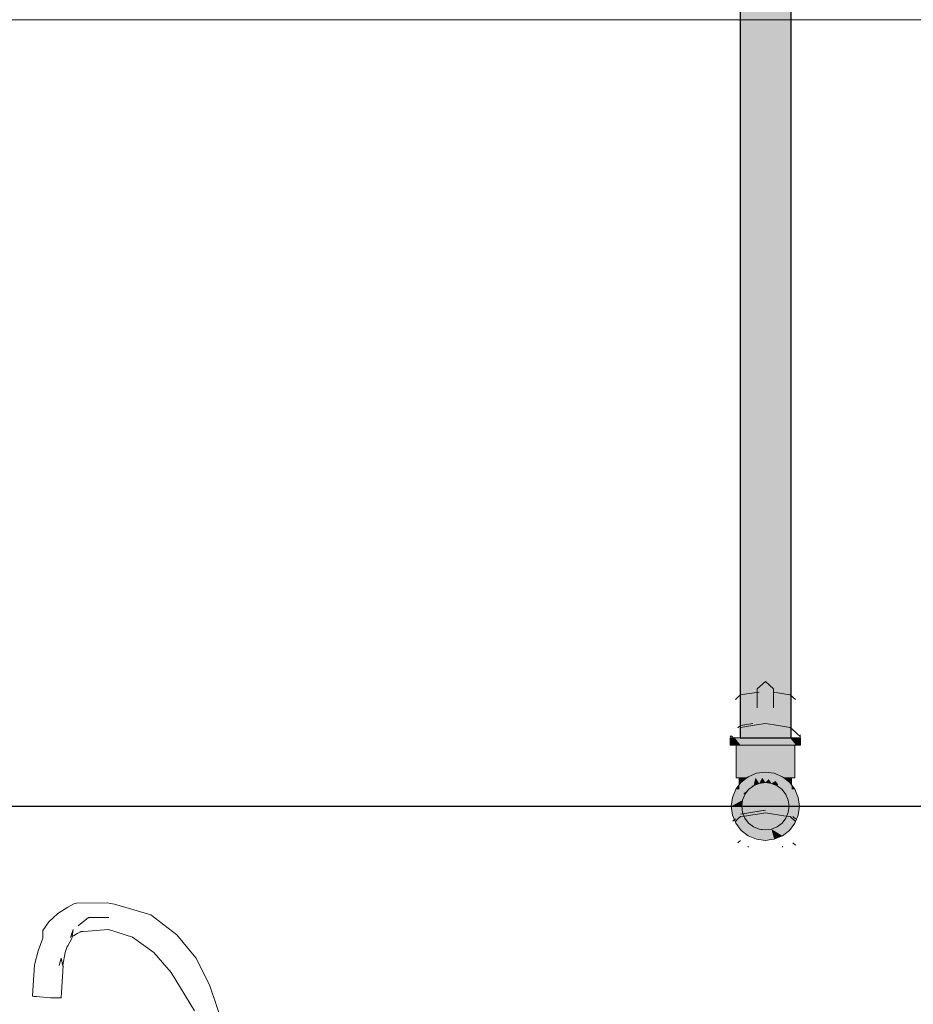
# Model space of a CAD drawing. Header units: millimetres. Extents: x -16331 to -10174, y -4135 to -3584.
# Tile 97 of 256: x -10360.5 to -10358.77, y -4014.78 to -4012.87. Entities that reach past the tile are written whole.
import ezdxf

# ---------------------------------------------------------------- set-up
doc = ezdxf.new("R2010")
doc.units = ezdxf.units.MM
doc.layers.add('AF-Condutos', color=4, linetype='Continuous')
doc.layers.add('DI-Eixos', color=7, linetype='Continuous')
for name, color, linetype, lineweight in [('AF-Peça de utilização', 152, 'Continuous', 18), ('DI-Elementos externos em vista', 9, 'Continuous', 5), ('IFC-IfcFlowTerminal-Contorno', 250, 'Continuous', 5), ('IFC-IfcWallStandardCase-Contorno', 250, 'Continuous', 5)]:
    doc.layers.add(name, color=color, linetype=linetype, lineweight=lineweight)

msp = doc.modelspace()

# ---------------------------------------------------------------- hatches: boundary and pattern name
at = {"layer": 'AF-Condutos', "linetype": 'Continuous'}
msp.add_hatch(color=151, dxfattribs=at).paths.add_polyline_path([(-10359.0103, -4014.2607), (-10359.0059, -4014.2607), (-10359.0059, -4010.5657), (-10359.0103, -4010.5657), (-10359.0225, -4010.5657), (-10359.0405, -4010.5657), (-10359.0612, -4010.5657), (-10359.0809, -4010.5657), (-10359.0964, -4010.5657), (-10359.1048, -4010.5657), (-10359.1048, -4014.2607), (-10359.0964, -4014.2607), (-10359.0809, -4014.2607), (-10359.0612, -4014.2607), (-10359.0405, -4014.2607), (-10359.0225, -4014.2607)])
at = {"layer": 'AF-Peça de utilização', "linetype": 'Continuous'}
for points in [[(-10359.1239, -4014.2607), (-10359.1239, -4014.2743), (-10359.1216, -4014.2743), (-10359.1148, -4014.2743), (-10359.1127, -4014.2743), (-10359.104, -4014.2743), (-10359.1127, -4014.2634), (-10359.1148, -4014.2607), (-10359.1216, -4014.2607)], [(-10358.997, -4014.2743), (-10358.9991, -4014.2717), (-10359.0079, -4014.2607), (-10359.0219, -4014.2607), (-10359.0383, -4014.2607), (-10359.0559, -4014.2607), (-10359.0735, -4014.2607), (-10359.0899, -4014.2607), (-10359.104, -4014.2607), (-10359.1148, -4014.2607), (-10359.104, -4014.2743), (-10359.0899, -4014.2743), (-10359.0735, -4014.2743), (-10359.0559, -4014.2743), (-10359.0383, -4014.2743), (-10359.0219, -4014.2743), (-10359.0079, -4014.2743), (-10358.9991, -4014.2743)], [(-10358.9879, -4014.2607), (-10358.9903, -4014.2607), (-10358.997, -4014.2607), (-10359.0079, -4014.2607), (-10358.997, -4014.2743), (-10358.9903, -4014.2743), (-10358.9879, -4014.2743)], [(-10359.1127, -4014.2743), (-10359.1127, -4014.3376), (-10359.1108, -4014.3376), (-10359.1063, -4014.3376), (-10359.1062, -4014.3259), (-10359.1056, -4014.2743), (-10359.1108, -4014.2743)], [(-10359.1051, -4014.3376), (-10359.0961, -4014.3376), (-10359.0938, -4014.3376), (-10359.0916, -4014.3376), (-10359.0889, -4014.3356), (-10359.085, -4014.334), (-10359.0852, -4014.3328), (-10359.0961, -4014.2743), (-10359.1051, -4014.2743), (-10359.1056, -4014.2743), (-10359.1062, -4014.3259), (-10359.1063, -4014.3376)], [(-10359.085, -4014.334), (-10359.0843, -4014.3337), (-10359.0843, -4014.2743), (-10359.0961, -4014.2743)], [(-10359.0725, -4014.3289), (-10359.0706, -4014.3287), (-10359.0706, -4014.2743), (-10359.0843, -4014.2743)], [(-10359.0843, -4014.3305), (-10359.0843, -4014.3337), (-10359.073, -4014.329), (-10359.0725, -4014.3289), (-10359.0725, -4014.3288), (-10359.0843, -4014.2743)], [(-10359.0441, -4014.3252), (-10359.0559, -4014.2743), (-10359.0706, -4014.2743), (-10359.0584, -4014.3271), (-10359.0559, -4014.3267), (-10359.0412, -4014.3376)], [(-10359.0706, -4014.2743), (-10359.0706, -4014.3248), (-10359.0706, -4014.3287), (-10359.0584, -4014.3271), (-10359.0585, -4014.3264)], [(-10359.0412, -4014.3287), (-10359.0412, -4014.2743), (-10359.0559, -4014.2743), (-10359.0434, -4014.3284)], [(-10359.0285, -4014.3333), (-10359.0291, -4014.3303), (-10359.0412, -4014.2743), (-10359.0412, -4014.328), (-10359.0401, -4014.3288), (-10359.0389, -4014.329)], [(-10359.0275, -4014.3337), (-10359.0275, -4014.2743), (-10359.0412, -4014.2743), (-10359.0285, -4014.3333)], [(-10359.0056, -4014.3376), (-10359.0062, -4014.2801), (-10359.0067, -4014.2743), (-10359.0158, -4014.2743), (-10359.0275, -4014.2743), (-10359.0204, -4014.3366), (-10359.0275, -4014.2743), (-10359.0275, -4014.3321), (-10359.0275, -4014.3337), (-10359.0229, -4014.3356), (-10359.0203, -4014.3376), (-10359.018, -4014.3376), (-10359.0158, -4014.3376), (-10359.0067, -4014.3376)], [(-10358.9991, -4014.2743), (-10359.0011, -4014.2743), (-10359.0067, -4014.2743), (-10359.0011, -4014.3376), (-10358.9991, -4014.3376)], [(-10359.0011, -4014.3376), (-10359.0062, -4014.2801), (-10359.0056, -4014.3376)], [(-10359.1065, -4014.3511), (-10359.1058, -4014.3503), (-10359.1031, -4014.3376), (-10359.1063, -4014.3376)], [(-10359.1058, -4014.3503), (-10359.1026, -4014.3461), (-10359.1025, -4014.346), (-10359.0997, -4014.3438), (-10359.0947, -4014.34), (-10359.0956, -4014.3376), (-10359.0961, -4014.3376), (-10359.1031, -4014.3376), (-10359.1054, -4014.3482)], [(-10359.0916, -4014.3376), (-10359.1026, -4014.3461), (-10359.0788, -4014.3531), (-10359.0878, -4014.3376), (-10359.0889, -4014.3356)], [(-10359.0956, -4014.3376), (-10359.0954, -4014.3383), (-10359.0947, -4014.34), (-10359.0916, -4014.3376), (-10359.0938, -4014.3376)], [(-10359.0678, -4014.3485), (-10359.0641, -4014.3418), (-10359.0619, -4014.3376), (-10359.0576, -4014.3443), (-10359.0559, -4014.3469), (-10359.0559, -4014.3436), (-10359.0559, -4014.3376), (-10359.0559, -4014.3469), (-10359.0471, -4014.3376), (-10359.0389, -4014.329), (-10359.0559, -4014.3267), (-10359.073, -4014.329), (-10359.0707, -4014.3376), (-10359.0687, -4014.3453), (-10359.0707, -4014.3376), (-10359.073, -4014.329), (-10359.0889, -4014.3356), (-10359.0878, -4014.3376), (-10359.0788, -4014.3531), (-10359.0751, -4014.3376), (-10359.0695, -4014.3459)], [(-10359.0751, -4014.3376), (-10359.0788, -4014.3531), (-10359.0678, -4014.3485)], [(-10359.0619, -4014.3376), (-10359.0678, -4014.3485), (-10359.0559, -4014.3469)], [(-10359.0441, -4014.3485), (-10359.0413, -4014.3468), (-10359.0363, -4014.3438), (-10359.0316, -4014.3499), (-10359.0314, -4014.3502), (-10359.0263, -4014.3376), (-10359.0314, -4014.3502), (-10359.0241, -4014.3376), (-10359.0229, -4014.3356), (-10359.0389, -4014.329), (-10359.041, -4014.3376), (-10359.0389, -4014.329), (-10359.0437, -4014.3341), (-10359.0471, -4014.3376), (-10359.0412, -4014.3376), (-10359.0411, -4014.3375), (-10359.0412, -4014.3376), (-10359.0432, -4014.3453), (-10359.0412, -4014.3376), (-10359.0471, -4014.3376), (-10359.0496, -4014.3403), (-10359.046, -4014.3456), (-10359.0441, -4014.3485), (-10359.0449, -4014.3455), (-10359.0454, -4014.3436), (-10359.0441, -4014.3485), (-10359.0432, -4014.3453)], [(-10359.0412, -4014.328), (-10359.0412, -4014.3287), (-10359.0401, -4014.3288)], [(-10359.0053, -4014.3599), (-10359.0054, -4014.3511), (-10359.0093, -4014.3461), (-10359.0203, -4014.3376), (-10359.0229, -4014.3356), (-10359.0241, -4014.3376), (-10359.033, -4014.3531), (-10359.0236, -4014.3604)], [(-10359.0163, -4014.3376), (-10359.018, -4014.3376), (-10359.0203, -4014.3376), (-10359.0172, -4014.34), (-10359.0165, -4014.3383)], [(-10359.0163, -4014.3376), (-10359.0172, -4014.34), (-10359.0122, -4014.3438)], [(-10359.0118, -4014.3441), (-10359.0093, -4014.346), (-10359.0158, -4014.3376), (-10359.0163, -4014.3376), (-10359.0122, -4014.3438)], [(-10359.006, -4014.3503), (-10359.0065, -4014.3482), (-10359.0087, -4014.3376), (-10359.0158, -4014.3376), (-10359.0093, -4014.346), (-10359.0093, -4014.3461)], [(-10359.0054, -4014.3511), (-10359.0056, -4014.3376), (-10359.0087, -4014.3376), (-10359.006, -4014.3503)], [(-10359.0932, -4014.3641), (-10359.0883, -4014.3604), (-10359.0916, -4014.3603), (-10359.0883, -4014.3604), (-10359.0788, -4014.3531), (-10359.0885, -4014.3526), (-10359.0907, -4014.358), (-10359.0885, -4014.3526), (-10359.0826, -4014.3529), (-10359.082, -4014.3521), (-10359.0876, -4014.3505), (-10359.0883, -4014.3522), (-10359.0876, -4014.3505), (-10359.0959, -4014.3481), (-10359.0964, -4014.3523), (-10359.0959, -4014.3481), (-10359.1026, -4014.3461), (-10359.1065, -4014.3511), (-10359.1066, -4014.3599), (-10359.0974, -4014.3601), (-10359.1131, -4014.3597), (-10359.0985, -4014.3682)], [(-10359.1131, -4014.3597), (-10359.1066, -4014.3599), (-10359.1065, -4014.3511)], [(-10359.0559, -4014.4385), (-10359.0441, -4014.437), (-10359.033, -4014.4324), (-10359.0236, -4014.4251), (-10359.0163, -4014.4156), (-10359.0117, -4014.4046), (-10359.0101, -4014.3927), (-10359.0117, -4014.3809), (-10359.0163, -4014.3698), (-10359.0236, -4014.3604), (-10359.033, -4014.3531), (-10359.0441, -4014.3485), (-10359.0559, -4014.3469), (-10359.0678, -4014.3485), (-10359.0788, -4014.3531), (-10359.0883, -4014.3604), (-10359.0956, -4014.3698), (-10359.1002, -4014.3809), (-10359.1017, -4014.3927), (-10359.1002, -4014.4046), (-10359.0956, -4014.4156), (-10359.0883, -4014.4251), (-10359.0788, -4014.4324), (-10359.0678, -4014.437)], [(-10359.0788, -4014.3531), (-10359.082, -4014.3521), (-10359.0826, -4014.3529)], [(-10359.0496, -4014.3403), (-10359.0559, -4014.3469), (-10359.0441, -4014.3485)], [(-10359.0363, -4014.3438), (-10359.0441, -4014.3485), (-10359.033, -4014.3531)], [(-10359.0317, -4014.3501), (-10359.0314, -4014.3502), (-10359.0316, -4014.3499), (-10359.0363, -4014.3438), (-10359.0342, -4014.3498), (-10359.033, -4014.3531), (-10359.0314, -4014.3502)], [(-10359.0093, -4014.346), (-10359.0093, -4014.3461), (-10359.0093, -4014.3461)], [(-10358.9988, -4014.3597), (-10359.0054, -4014.3511), (-10359.0053, -4014.3599)], [(-10359.1197, -4014.3757), (-10359.1219, -4014.3927), (-10359.1002, -4014.3809), (-10359.0956, -4014.3698), (-10359.1131, -4014.3597)], [(-10359.0985, -4014.3682), (-10359.0956, -4014.3698), (-10359.0883, -4014.3604)], [(-10359.0163, -4014.3698), (-10359.013, -4014.3706), (-10358.9922, -4014.3757), (-10358.9988, -4014.3597), (-10359.0144, -4014.3601), (-10359.0134, -4014.3682), (-10359.0144, -4014.3601), (-10359.0236, -4014.3604)], [(-10359.0163, -4014.4156), (-10359.0236, -4014.4251), (-10359.0093, -4014.4394), (-10358.9988, -4014.4257), (-10358.9922, -4014.4098), (-10358.9899, -4014.3927), (-10358.9922, -4014.3757), (-10359.0163, -4014.3698), (-10359.0117, -4014.3809), (-10359.0101, -4014.3927), (-10359.0117, -4014.4046)], [(-10359.1219, -4014.3927), (-10359.1051, -4014.3927), (-10359.1017, -4014.3927), (-10359.1002, -4014.3809), (-10359.1082, -4014.3853)], [(-10359.0883, -4014.4251), (-10359.0956, -4014.4156), (-10359.1002, -4014.4046), (-10359.1017, -4014.3927), (-10359.1219, -4014.3927), (-10359.1197, -4014.4098), (-10359.1131, -4014.4257), (-10359.1026, -4014.4394), (-10359.0889, -4014.4499)], [(-10359.0559, -4014.4587), (-10359.0446, -4014.4573), (-10359.0389, -4014.4565), (-10359.0441, -4014.437), (-10359.0559, -4014.4385), (-10359.0678, -4014.437), (-10359.0559, -4014.4513), (-10359.0655, -4014.4398), (-10359.0678, -4014.437), (-10359.0662, -4014.4399), (-10359.0617, -4014.4483), (-10359.0678, -4014.437), (-10359.0788, -4014.4324), (-10359.0697, -4014.444), (-10359.0761, -4014.4359), (-10359.0788, -4014.4324), (-10359.0781, -4014.4356), (-10359.077, -4014.4402), (-10359.0788, -4014.4324), (-10359.0883, -4014.4251), (-10359.0818, -4014.4376), (-10359.0861, -4014.4294), (-10359.0883, -4014.4251), (-10359.0884, -4014.4284), (-10359.0885, -4014.434), (-10359.0889, -4014.4499), (-10359.073, -4014.4565)], [(-10359.0229, -4014.4499), (-10359.0236, -4014.4251), (-10359.033, -4014.4324), (-10359.0441, -4014.437)], [(-10359.0235, -4014.4284), (-10359.0229, -4014.4499), (-10359.0093, -4014.4394), (-10359.0212, -4014.4275), (-10359.0236, -4014.4251)], [(-10359.0631, -4014.4389), (-10359.0588, -4014.4382), (-10359.0678, -4014.437)], [(-10359.0432, -4014.4402), (-10359.0389, -4014.4565), (-10359.0229, -4014.4499), (-10359.0413, -4014.4387), (-10359.0441, -4014.437)]]:
    msp.add_hatch(color=161, dxfattribs=at).paths.add_polyline_path(points)

# ---------------------------------------------------------------- linework, layer by layer
at = {"layer": 'AF-Condutos'}
for p, q in [((-10359.1048, -4010.5657), (-10359.1048, -4014.2607)), ((-10359.0059, -4014.2607), (-10359.0059, -4010.5657)), ((-10359.1048, -4014.2607), (-10359.0964, -4014.2607)), ((-10359.0964, -4014.2607), (-10359.0809, -4014.2607)), ((-10359.0809, -4014.2607), (-10359.0612, -4014.2607)), ((-10359.0612, -4014.2607), (-10359.0405, -4014.2607)), ((-10359.0405, -4014.2607), (-10359.0225, -4014.2607)), ((-10359.0225, -4014.2607), (-10359.0103, -4014.2607)), ((-10359.0103, -4014.2607), (-10359.0059, -4014.2607))]:
    msp.add_line(p, q, dxfattribs=at)
at = {"layer": 'AF-Peça de utilização'}
for p, q in [((-10359.1216, -4014.2607), (-10359.1239, -4014.2607)), ((-10359.1239, -4014.2607), (-10359.1239, -4014.2743)), ((-10359.1148, -4014.2607), (-10359.1216, -4014.2607)), ((-10359.104, -4014.2607), (-10359.1148, -4014.2607)), ((-10359.0899, -4014.2607), (-10359.104, -4014.2607)), ((-10359.0735, -4014.2607), (-10359.0899, -4014.2607)), ((-10359.0559, -4014.2607), (-10359.0735, -4014.2607)), ((-10359.0383, -4014.2607), (-10359.0559, -4014.2607)), ((-10359.0219, -4014.2607), (-10359.0383, -4014.2607)), ((-10359.0079, -4014.2607), (-10359.0219, -4014.2607)), ((-10358.997, -4014.2607), (-10359.0079, -4014.2607)), ((-10358.9903, -4014.2607), (-10358.997, -4014.2607)), ((-10358.9879, -4014.2607), (-10358.9903, -4014.2607)), ((-10358.9879, -4014.2743), (-10358.9879, -4014.2607)), ((-10359.1239, -4014.2743), (-10359.1216, -4014.2743)), ((-10359.1216, -4014.2743), (-10359.1148, -4014.2743)), ((-10359.1148, -4014.2743), (-10359.1127, -4014.2743)), ((-10359.1127, -4014.2743), (-10359.104, -4014.2743)), ((-10359.1108, -4014.2743), (-10359.1127, -4014.2743)), ((-10359.1127, -4014.2743), (-10359.1127, -4014.3376)), ((-10359.1056, -4014.2743), (-10359.1108, -4014.2743)), ((-10359.1051, -4014.2743), (-10359.1056, -4014.2743)), ((-10359.0961, -4014.2743), (-10359.1051, -4014.2743)), ((-10359.104, -4014.2743), (-10359.0899, -4014.2743)), ((-10359.0843, -4014.2743), (-10359.0961, -4014.2743)), ((-10359.0899, -4014.2743), (-10359.0735, -4014.2743)), ((-10359.0706, -4014.2743), (-10359.0843, -4014.2743)), ((-10359.0735, -4014.2743), (-10359.0559, -4014.2743)), ((-10359.0559, -4014.2743), (-10359.0706, -4014.2743)), ((-10359.0412, -4014.2743), (-10359.0559, -4014.2743)), ((-10359.0559, -4014.2743), (-10359.0383, -4014.2743)), ((-10359.0275, -4014.2743), (-10359.0412, -4014.2743)), ((-10359.0383, -4014.2743), (-10359.0219, -4014.2743)), ((-10359.0158, -4014.2743), (-10359.0275, -4014.2743)), ((-10359.0219, -4014.2743), (-10359.0079, -4014.2743)), ((-10359.0067, -4014.2743), (-10359.0158, -4014.2743)), ((-10359.0079, -4014.2743), (-10358.9991, -4014.2743)), ((-10359.0011, -4014.2743), (-10359.0067, -4014.2743)), ((-10358.9991, -4014.2743), (-10359.0011, -4014.2743)), ((-10358.9991, -4014.2743), (-10358.997, -4014.2743)), ((-10358.9991, -4014.3376), (-10358.9991, -4014.2743)), ((-10358.997, -4014.2743), (-10358.9903, -4014.2743)), ((-10358.9903, -4014.2743), (-10358.9879, -4014.2743)), ((-10359.1127, -4014.3376), (-10359.1108, -4014.3376)), ((-10359.1108, -4014.3376), (-10359.1063, -4014.3376)), ((-10359.1063, -4014.3376), (-10359.1065, -4014.3511)), ((-10359.1063, -4014.3376), (-10359.1051, -4014.3376)), ((-10359.1031, -4014.3376), (-10359.1063, -4014.3376)), ((-10359.1051, -4014.3376), (-10359.0961, -4014.3376)), ((-10359.0961, -4014.3376), (-10359.1031, -4014.3376)), ((-10359.0916, -4014.3376), (-10359.1026, -4014.3461)), ((-10359.0961, -4014.3376), (-10359.0938, -4014.3376)), ((-10359.0956, -4014.3376), (-10359.0961, -4014.3376)), ((-10359.0938, -4014.3376), (-10359.0956, -4014.3376)), ((-10359.0916, -4014.3376), (-10359.0938, -4014.3376)), ((-10359.0938, -4014.3376), (-10359.0916, -4014.3376)), ((-10359.0889, -4014.3356), (-10359.0916, -4014.3376)), ((-10359.073, -4014.329), (-10359.0889, -4014.3356)), ((-10359.0559, -4014.3267), (-10359.073, -4014.329)), ((-10359.0389, -4014.329), (-10359.0559, -4014.3267)), ((-10359.0229, -4014.3356), (-10359.0389, -4014.329)), ((-10359.0203, -4014.3376), (-10359.0229, -4014.3356)), ((-10359.0093, -4014.3461), (-10359.0203, -4014.3376)), ((-10359.018, -4014.3376), (-10359.0203, -4014.3376)), ((-10359.0203, -4014.3376), (-10359.018, -4014.3376)), ((-10359.0163, -4014.3376), (-10359.018, -4014.3376)), ((-10359.018, -4014.3376), (-10359.0158, -4014.3376)), ((-10359.0158, -4014.3376), (-10359.0163, -4014.3376)), ((-10359.0158, -4014.3376), (-10359.0067, -4014.3376)), ((-10359.0087, -4014.3376), (-10359.0158, -4014.3376)), ((-10359.0056, -4014.3376), (-10359.0087, -4014.3376)), ((-10359.0067, -4014.3376), (-10359.0056, -4014.3376)), ((-10359.0056, -4014.3376), (-10359.0011, -4014.3376)), ((-10359.0054, -4014.3511), (-10359.0056, -4014.3376)), ((-10359.0011, -4014.3376), (-10358.9991, -4014.3376)), ((-10359.1065, -4014.3511), (-10359.1131, -4014.3597)), ((-10359.1026, -4014.3461), (-10359.1065, -4014.3511)), ((-10359.0883, -4014.3604), (-10359.0788, -4014.3531)), ((-10359.0788, -4014.3531), (-10359.0883, -4014.3604)), ((-10359.0788, -4014.3531), (-10359.0678, -4014.3485)), ((-10359.0678, -4014.3485), (-10359.0788, -4014.3531)), ((-10359.0678, -4014.3485), (-10359.0559, -4014.3469)), ((-10359.0559, -4014.3469), (-10359.0678, -4014.3485)), ((-10359.0559, -4014.3469), (-10359.0441, -4014.3485)), ((-10359.0441, -4014.3485), (-10359.0559, -4014.3469)), ((-10359.0441, -4014.3485), (-10359.033, -4014.3531)), ((-10359.033, -4014.3531), (-10359.0441, -4014.3485)), ((-10359.033, -4014.3531), (-10359.0236, -4014.3604)), ((-10359.0236, -4014.3604), (-10359.033, -4014.3531)), ((-10359.0054, -4014.3511), (-10359.0093, -4014.3461)), ((-10358.9988, -4014.3597), (-10359.0054, -4014.3511)), ((-10359.1197, -4014.3757), (-10359.1219, -4014.3927)), ((-10359.1131, -4014.3597), (-10359.1197, -4014.3757)), ((-10359.1002, -4014.3809), (-10359.0956, -4014.3698)), ((-10359.0956, -4014.3698), (-10359.1002, -4014.3809)), ((-10359.0956, -4014.3698), (-10359.0883, -4014.3604)), ((-10359.0883, -4014.3604), (-10359.0956, -4014.3698)), ((-10359.0236, -4014.3604), (-10359.0163, -4014.3698)), ((-10359.0163, -4014.3698), (-10359.0236, -4014.3604)), ((-10359.0163, -4014.3698), (-10359.0117, -4014.3809)), ((-10359.0117, -4014.3809), (-10359.0163, -4014.3698)), ((-10358.9922, -4014.3757), (-10358.9988, -4014.3597)), ((-10358.9899, -4014.3927), (-10358.9922, -4014.3757)), ((-10359.1219, -4014.3927), (-10359.1197, -4014.4098)), ((-10359.1017, -4014.3927), (-10359.1002, -4014.3809)), ((-10359.1002, -4014.3809), (-10359.1017, -4014.3927)), ((-10359.1002, -4014.4046), (-10359.1017, -4014.3927)), ((-10359.1017, -4014.3927), (-10359.1002, -4014.4046)), ((-10359.0117, -4014.3809), (-10359.0101, -4014.3927)), ((-10359.0101, -4014.3927), (-10359.0117, -4014.3809)), ((-10359.0101, -4014.3927), (-10359.0117, -4014.4046)), ((-10359.0117, -4014.4046), (-10359.0101, -4014.3927)), ((-10358.9922, -4014.4098), (-10358.9899, -4014.3927)), ((-10359.1197, -4014.4098), (-10359.1131, -4014.4257)), ((-10359.0956, -4014.4156), (-10359.1002, -4014.4046)), ((-10359.1002, -4014.4046), (-10359.0956, -4014.4156)), ((-10359.0117, -4014.4046), (-10359.0163, -4014.4156)), ((-10359.0163, -4014.4156), (-10359.0117, -4014.4046)), ((-10358.9988, -4014.4257), (-10358.9922, -4014.4098)), ((-10359.1131, -4014.4257), (-10359.1026, -4014.4394)), ((-10359.0883, -4014.4251), (-10359.0956, -4014.4156)), ((-10359.0956, -4014.4156), (-10359.0883, -4014.4251)), ((-10359.0788, -4014.4324), (-10359.0883, -4014.4251)), ((-10359.0883, -4014.4251), (-10359.0788, -4014.4324)), ((-10359.0678, -4014.437), (-10359.0788, -4014.4324)), ((-10359.0788, -4014.4324), (-10359.0678, -4014.437)), ((-10359.033, -4014.4324), (-10359.0441, -4014.437)), ((-10359.0441, -4014.437), (-10359.033, -4014.4324)), ((-10359.0236, -4014.4251), (-10359.033, -4014.4324)), ((-10359.033, -4014.4324), (-10359.0236, -4014.4251)), ((-10359.0163, -4014.4156), (-10359.0236, -4014.4251)), ((-10359.0236, -4014.4251), (-10359.0163, -4014.4156)), ((-10359.0093, -4014.4394), (-10358.9988, -4014.4257)), ((-10359.1026, -4014.4394), (-10359.0889, -4014.4499)), ((-10359.0889, -4014.4499), (-10359.073, -4014.4565)), ((-10359.0559, -4014.4385), (-10359.0678, -4014.437)), ((-10359.0678, -4014.437), (-10359.0559, -4014.4385)), ((-10359.0441, -4014.437), (-10359.0559, -4014.4385)), ((-10359.0559, -4014.4385), (-10359.0441, -4014.437)), ((-10359.0389, -4014.4565), (-10359.0229, -4014.4499)), ((-10359.0229, -4014.4499), (-10359.0093, -4014.4394)), ((-10359.073, -4014.4565), (-10359.0559, -4014.4587)), ((-10359.0559, -4014.4587), (-10359.0446, -4014.4573)), ((-10359.0446, -4014.4573), (-10359.0389, -4014.4565))]:
    msp.add_line(p, q, dxfattribs=at)
at = {"layer": 'DI-Eixos'}
msp.add_line((-10376.1671, -4014.3924), (-10355.1826, -4014.3924), dxfattribs=at)
at = {"layer": 'DI-Elementos externos em vista'}
for p, q in [((-10357.5826, -4012.8717), (-10362.5755, -4012.8717)), ((-10359.0559, -4014.1512), (-10359.0717, -4014.1658)), ((-10359.0717, -4014.1658), (-10359.0717, -4014.1724)), ((-10359.0401, -4014.1658), (-10359.0559, -4014.1512)), ((-10359.0402, -4014.1724), (-10359.0401, -4014.1658)), ((-10359.109, -4014.1819), (-10359.114, -4014.1864)), ((-10359.104, -4014.1774), (-10359.109, -4014.1819)), ((-10359.092, -4014.1755), (-10359.104, -4014.1774)), ((-10359.068, -4014.1718), (-10359.092, -4014.1755)), ((-10359.0717, -4014.1724), (-10359.0715, -4014.2027)), ((-10359.0404, -4014.2027), (-10359.0402, -4014.1724)), ((-10359.0319, -4014.1736), (-10359.0402, -4014.1724)), ((-10359.0199, -4014.1755), (-10359.0319, -4014.1736)), ((-10359.0078, -4014.1774), (-10359.0199, -4014.1755)), ((-10359.0029, -4014.1819), (-10359.0078, -4014.1774)), ((-10358.9979, -4014.1864), (-10359.0029, -4014.1819)), ((-10359.0715, -4014.2027), (-10359.0715, -4014.1976)), ((-10359.0404, -4014.1976), (-10359.0404, -4014.2027)), ((-10359.104, -4014.2366), (-10359.109, -4014.2411)), ((-10359.109, -4014.2411), (-10359.109, -4014.2411)), ((-10359.104, -4014.2366), (-10359.08, -4014.2329)), ((-10359.092, -4014.2347), (-10359.104, -4014.2366)), ((-10359.0885, -4014.2379), (-10359.104, -4014.2403)), ((-10359.08, -4014.2329), (-10359.092, -4014.2347)), ((-10359.073, -4014.2355), (-10359.0885, -4014.2379)), ((-10359.0559, -4014.2328), (-10359.073, -4014.2355)), ((-10359.0389, -4014.2355), (-10359.0559, -4014.2328)), ((-10359.0078, -4014.2403), (-10359.0389, -4014.2355)), ((-10358.9979, -4014.2493), (-10359.0078, -4014.2403)), ((-10359.1219, -4014.2565), (-10359.124, -4014.2583)), ((-10359.1219, -4014.2565), (-10359.119, -4014.2591)), ((-10358.9929, -4014.2538), (-10358.9979, -4014.2493)), ((-10358.99, -4014.2565), (-10358.9929, -4014.2538)), ((-10358.99, -4014.2565), (-10358.9879, -4014.2546)), ((-10358.9879, -4014.2583), (-10358.99, -4014.2565)), ((-10359.104, -4014.4128), (-10359.109, -4014.4173)), ((-10359.104, -4014.4079), (-10359.08, -4014.4042)), ((-10359.092, -4014.406), (-10359.104, -4014.4079)), ((-10359.092, -4014.411), (-10359.104, -4014.4128)), ((-10359.08, -4014.4042), (-10359.092, -4014.406)), ((-10359.08, -4014.4091), (-10359.092, -4014.411)), ((-10359.08, -4014.4042), (-10359.0559, -4014.4004)), ((-10359.0644, -4014.4018), (-10359.08, -4014.4042)), ((-10359.0713, -4014.4078), (-10359.08, -4014.4091)), ((-10359.0559, -4014.4054), (-10359.0713, -4014.4078)), ((-10359.0559, -4014.4004), (-10359.0644, -4014.4018)), ((-10359.0405, -4014.4078), (-10359.0559, -4014.4054)), ((-10359.0319, -4014.4091), (-10359.0405, -4014.4078)), ((-10359.0199, -4014.411), (-10359.0319, -4014.4091)), ((-10359.0078, -4014.4128), (-10359.0199, -4014.411)), ((-10358.9979, -4014.4219), (-10359.0078, -4014.4128)), ((-10359.0013, -4014.4139), (-10359.0029, -4014.4124)), ((-10358.9979, -4014.4169), (-10359.0013, -4014.4139)), ((-10359.114, -4014.4169), (-10359.119, -4014.4214)), ((-10359.109, -4014.4173), (-10359.114, -4014.4219)), ((-10359.104, -4014.4592), (-10359.109, -4014.4637)), ((-10359.0889, -4014.4701), (-10359.0889, -4014.472)), ((-10359.023, -4014.472), (-10359.023, -4014.4701)), ((-10358.9979, -4014.4682), (-10359.0029, -4014.4637)), ((-10360.3938, -4014.5812), (-10360.4057, -4014.5878)), ((-10360.3888, -4014.5803), (-10360.3938, -4014.5812)), ((-10360.3293, -4014.5796), (-10360.3888, -4014.5803)), ((-10360.3153, -4014.582), (-10360.3293, -4014.5796)), ((-10360.2449, -4014.6029), (-10360.3153, -4014.582)), ((-10360.4247, -4014.6004), (-10360.4419, -4014.616)), ((-10360.4057, -4014.5878), (-10360.4247, -4014.6004)), ((-10360.1947, -4014.6412), (-10360.2449, -4014.6029)), ((-10360.4419, -4014.616), (-10360.4535, -4014.6328)), ((-10360.3856, -4014.6239), (-10360.3749, -4014.6153)), ((-10360.3842, -4014.6228), (-10360.3856, -4014.6239)), ((-10360.3749, -4014.6153), (-10360.3842, -4014.6228)), ((-10360.3749, -4014.6153), (-10360.3655, -4014.6079)), ((-10360.3702, -4014.6116), (-10360.3749, -4014.6153)), ((-10360.3655, -4014.6079), (-10360.3702, -4014.6116)), ((-10360.3655, -4014.6079), (-10360.3261, -4014.6079)), ((-10360.3458, -4014.6079), (-10360.3655, -4014.6079)), ((-10360.3261, -4014.6079), (-10360.3458, -4014.6079)), ((-10360.4535, -4014.6328), (-10360.4535, -4014.6476)), ((-10360.3949, -4014.6313), (-10360.4, -4014.6464)), ((-10360.397, -4014.6446), (-10360.3949, -4014.6313)), ((-10360.3945, -4014.6431), (-10360.3872, -4014.6388)), ((-10360.3872, -4014.6388), (-10360.3786, -4014.6352)), ((-10360.3819, -4014.6354), (-10360.3269, -4014.6313)), ((-10360.3769, -4014.6345), (-10360.3819, -4014.6354)), ((-10360.3786, -4014.6352), (-10360.3769, -4014.6345)), ((-10360.3269, -4014.6313), (-10360.2801, -4014.6457)), ((-10360.1579, -4014.6855), (-10360.1947, -4014.6412)), ((-10360.4535, -4014.6476), (-10360.4625, -4014.6725)), ((-10360.4056, -4014.6625), (-10360.3977, -4014.6487)), ((-10360.3977, -4014.6487), (-10360.397, -4014.6446)), ((-10360.397, -4014.6446), (-10360.3945, -4014.6431)), ((-10360.2801, -4014.6457), (-10360.2391, -4014.6753)), ((-10360.4625, -4014.6725), (-10360.4701, -4014.6993)), ((-10360.4148, -4014.6998), (-10360.4105, -4014.6754)), ((-10360.4105, -4014.6754), (-10360.4065, -4014.6642)), ((-10360.4065, -4014.6642), (-10360.4056, -4014.6625)), ((-10360.2391, -4014.6753), (-10360.2056, -4014.714)), ((-10360.4701, -4014.6993), (-10360.4739, -4014.7592)), ((-10360.4185, -4014.6864), (-10360.4224, -4014.7005)), ((-10360.4224, -4014.7005), (-10360.4205, -4014.6934)), ((-10360.4205, -4014.6934), (-10360.4185, -4014.6864)), ((-10360.4185, -4014.6864), (-10360.4152, -4014.7019)), ((-10360.4148, -4014.6998), (-10360.4185, -4014.6864)), ((-10360.4144, -4014.7015), (-10360.4148, -4014.6998)), ((-10360.1311, -4014.7379), (-10360.1579, -4014.6855)), ((-10360.418, -4014.7626), (-10360.4144, -4014.7015)), ((-10360.2056, -4014.714), (-10360.1601, -4014.788)), ((-10360.0952, -4014.8432), (-10360.1311, -4014.7379)), ((-10360.4739, -4014.7592), (-10360.473, -4014.7597)), ((-10360.473, -4014.7597), (-10360.4702, -4014.7603)), ((-10360.4702, -4014.7603), (-10360.4658, -4014.7609)), ((-10360.4658, -4014.7609), (-10360.46, -4014.7615)), ((-10360.46, -4014.7615), (-10360.4533, -4014.7621)), ((-10360.4533, -4014.7621), (-10360.446, -4014.7626)), ((-10360.446, -4014.7626), (-10360.4388, -4014.763)), ((-10360.4388, -4014.763), (-10360.4321, -4014.7632)), ((-10360.4321, -4014.7632), (-10360.4263, -4014.7633)), ((-10360.4263, -4014.7633), (-10360.4218, -4014.7632)), ((-10360.4218, -4014.7632), (-10360.419, -4014.763)), ((-10360.419, -4014.763), (-10360.418, -4014.7626))]:
    msp.add_line(p, q, dxfattribs=at)
at = {"layer": 'IFC-IfcFlowTerminal-Contorno', "lineweight": 5}
for p, q in [((-10359.0559, -4014.1512), (-10359.0717, -4014.1658)), ((-10359.0717, -4014.1658), (-10359.0717, -4014.1724)), ((-10359.0401, -4014.1658), (-10359.0559, -4014.1512)), ((-10359.0402, -4014.1724), (-10359.0401, -4014.1658)), ((-10359.109, -4014.1819), (-10359.114, -4014.1864)), ((-10359.104, -4014.1774), (-10359.109, -4014.1819)), ((-10359.092, -4014.1755), (-10359.104, -4014.1774)), ((-10359.068, -4014.1718), (-10359.092, -4014.1755)), ((-10359.0717, -4014.1724), (-10359.0715, -4014.2027)), ((-10359.0404, -4014.2027), (-10359.0402, -4014.1724)), ((-10359.0319, -4014.1736), (-10359.0402, -4014.1724)), ((-10359.0199, -4014.1755), (-10359.0319, -4014.1736)), ((-10359.0078, -4014.1774), (-10359.0199, -4014.1755)), ((-10359.0029, -4014.1819), (-10359.0078, -4014.1774)), ((-10358.9979, -4014.1864), (-10359.0029, -4014.1819)), ((-10359.0715, -4014.2027), (-10359.0715, -4014.1976)), ((-10359.0404, -4014.1976), (-10359.0404, -4014.2027)), ((-10359.104, -4014.2366), (-10359.109, -4014.2411)), ((-10359.109, -4014.2411), (-10359.109, -4014.2411)), ((-10359.104, -4014.2366), (-10359.08, -4014.2329)), ((-10359.092, -4014.2347), (-10359.104, -4014.2366)), ((-10359.0885, -4014.2379), (-10359.104, -4014.2403)), ((-10359.08, -4014.2329), (-10359.092, -4014.2347)), ((-10359.073, -4014.2355), (-10359.0885, -4014.2379)), ((-10359.0559, -4014.2328), (-10359.073, -4014.2355)), ((-10359.0389, -4014.2355), (-10359.0559, -4014.2328)), ((-10359.0078, -4014.2403), (-10359.0389, -4014.2355)), ((-10358.9979, -4014.2493), (-10359.0078, -4014.2403)), ((-10359.1219, -4014.2565), (-10359.124, -4014.2583)), ((-10359.1219, -4014.2565), (-10359.119, -4014.2591)), ((-10358.9929, -4014.2538), (-10358.9979, -4014.2493)), ((-10358.99, -4014.2565), (-10358.9929, -4014.2538)), ((-10358.99, -4014.2565), (-10358.9879, -4014.2546)), ((-10358.9879, -4014.2583), (-10358.99, -4014.2565)), ((-10359.104, -4014.4128), (-10359.109, -4014.4173)), ((-10359.104, -4014.4079), (-10359.08, -4014.4042)), ((-10359.092, -4014.406), (-10359.104, -4014.4079)), ((-10359.092, -4014.411), (-10359.104, -4014.4128)), ((-10359.08, -4014.4042), (-10359.092, -4014.406)), ((-10359.08, -4014.4091), (-10359.092, -4014.411)), ((-10359.08, -4014.4042), (-10359.0559, -4014.4004)), ((-10359.0644, -4014.4018), (-10359.08, -4014.4042)), ((-10359.0713, -4014.4078), (-10359.08, -4014.4091)), ((-10359.0559, -4014.4054), (-10359.0713, -4014.4078)), ((-10359.0559, -4014.4004), (-10359.0644, -4014.4018)), ((-10359.0405, -4014.4078), (-10359.0559, -4014.4054)), ((-10359.0319, -4014.4091), (-10359.0405, -4014.4078)), ((-10359.0199, -4014.411), (-10359.0319, -4014.4091)), ((-10359.0078, -4014.4128), (-10359.0199, -4014.411)), ((-10358.9979, -4014.4219), (-10359.0078, -4014.4128)), ((-10359.0013, -4014.4139), (-10359.0029, -4014.4124)), ((-10358.9979, -4014.4169), (-10359.0013, -4014.4139)), ((-10359.114, -4014.4169), (-10359.119, -4014.4214)), ((-10359.109, -4014.4173), (-10359.114, -4014.4219)), ((-10359.104, -4014.4592), (-10359.109, -4014.4637)), ((-10359.0889, -4014.4701), (-10359.0889, -4014.472)), ((-10359.023, -4014.472), (-10359.023, -4014.4701)), ((-10358.9979, -4014.4682), (-10359.0029, -4014.4637)), ((-10360.3938, -4014.5812), (-10360.4057, -4014.5878)), ((-10360.3888, -4014.5803), (-10360.3938, -4014.5812)), ((-10360.3293, -4014.5796), (-10360.3888, -4014.5803)), ((-10360.3153, -4014.582), (-10360.3293, -4014.5796)), ((-10360.2449, -4014.6029), (-10360.3153, -4014.582)), ((-10360.4247, -4014.6004), (-10360.4419, -4014.616)), ((-10360.4057, -4014.5878), (-10360.4247, -4014.6004)), ((-10360.1947, -4014.6412), (-10360.2449, -4014.6029)), ((-10360.4419, -4014.616), (-10360.4535, -4014.6328)), ((-10360.3856, -4014.6239), (-10360.3749, -4014.6153)), ((-10360.3842, -4014.6228), (-10360.3856, -4014.6239)), ((-10360.3749, -4014.6153), (-10360.3842, -4014.6228)), ((-10360.3749, -4014.6153), (-10360.3655, -4014.6079)), ((-10360.3702, -4014.6116), (-10360.3749, -4014.6153)), ((-10360.3655, -4014.6079), (-10360.3702, -4014.6116)), ((-10360.3655, -4014.6079), (-10360.3261, -4014.6079)), ((-10360.3458, -4014.6079), (-10360.3655, -4014.6079)), ((-10360.3261, -4014.6079), (-10360.3458, -4014.6079)), ((-10360.4535, -4014.6328), (-10360.4535, -4014.6476)), ((-10360.3949, -4014.6313), (-10360.4, -4014.6464)), ((-10360.397, -4014.6446), (-10360.3949, -4014.6313)), ((-10360.3945, -4014.6431), (-10360.3872, -4014.6388)), ((-10360.3872, -4014.6388), (-10360.3786, -4014.6352)), ((-10360.3819, -4014.6354), (-10360.3269, -4014.6313)), ((-10360.3769, -4014.6345), (-10360.3819, -4014.6354)), ((-10360.3786, -4014.6352), (-10360.3769, -4014.6345)), ((-10360.3269, -4014.6313), (-10360.2801, -4014.6457)), ((-10360.1579, -4014.6855), (-10360.1947, -4014.6412)), ((-10360.4535, -4014.6476), (-10360.4625, -4014.6725)), ((-10360.4056, -4014.6625), (-10360.3977, -4014.6487)), ((-10360.3977, -4014.6487), (-10360.397, -4014.6446)), ((-10360.397, -4014.6446), (-10360.3945, -4014.6431)), ((-10360.2801, -4014.6457), (-10360.2391, -4014.6753)), ((-10360.4625, -4014.6725), (-10360.4701, -4014.6993)), ((-10360.4148, -4014.6998), (-10360.4105, -4014.6754)), ((-10360.4105, -4014.6754), (-10360.4065, -4014.6642)), ((-10360.4065, -4014.6642), (-10360.4056, -4014.6625)), ((-10360.2391, -4014.6753), (-10360.2056, -4014.714)), ((-10360.4701, -4014.6993), (-10360.4739, -4014.7592)), ((-10360.4185, -4014.6864), (-10360.4224, -4014.7005)), ((-10360.4224, -4014.7005), (-10360.4205, -4014.6934)), ((-10360.4205, -4014.6934), (-10360.4185, -4014.6864)), ((-10360.4185, -4014.6864), (-10360.4152, -4014.7019)), ((-10360.4148, -4014.6998), (-10360.4185, -4014.6864)), ((-10360.4144, -4014.7015), (-10360.4148, -4014.6998)), ((-10360.1311, -4014.7379), (-10360.1579, -4014.6855)), ((-10360.418, -4014.7626), (-10360.4144, -4014.7015)), ((-10360.2056, -4014.714), (-10360.1601, -4014.788)), ((-10360.0952, -4014.8432), (-10360.1311, -4014.7379)), ((-10360.4739, -4014.7592), (-10360.473, -4014.7597)), ((-10360.473, -4014.7597), (-10360.4702, -4014.7603)), ((-10360.4702, -4014.7603), (-10360.4658, -4014.7609)), ((-10360.4658, -4014.7609), (-10360.46, -4014.7615)), ((-10360.46, -4014.7615), (-10360.4533, -4014.7621)), ((-10360.4533, -4014.7621), (-10360.446, -4014.7626)), ((-10360.446, -4014.7626), (-10360.4388, -4014.763)), ((-10360.4388, -4014.763), (-10360.4321, -4014.7632)), ((-10360.4321, -4014.7632), (-10360.4263, -4014.7633)), ((-10360.4263, -4014.7633), (-10360.4218, -4014.7632)), ((-10360.4218, -4014.7632), (-10360.419, -4014.763)), ((-10360.419, -4014.763), (-10360.418, -4014.7626))]:
    msp.add_line(p, q, dxfattribs=at)
at = {"layer": 'IFC-IfcWallStandardCase-Contorno', "lineweight": 5}
msp.add_line((-10357.5826, -4012.8717), (-10362.5755, -4012.8717), dxfattribs=at)

doc.saveas('drawing.dxf')
